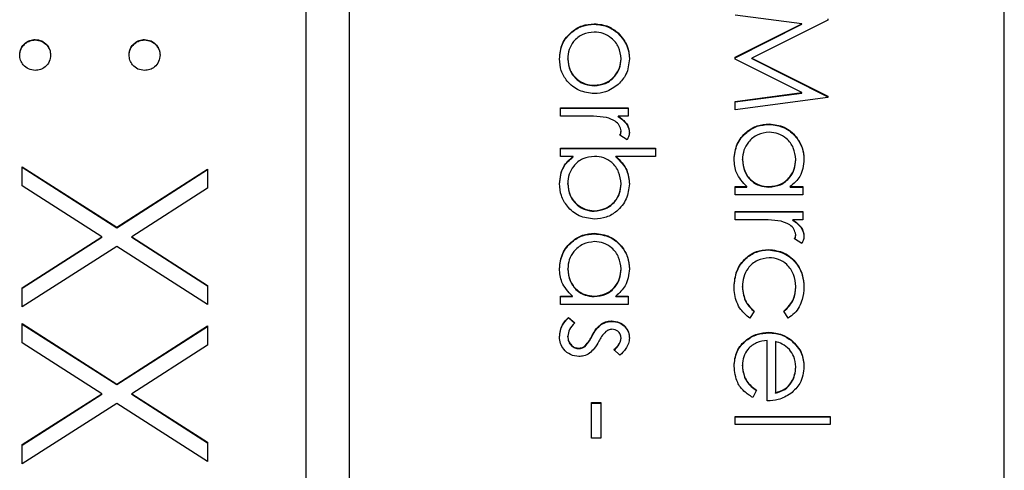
# Model space of a CAD drawing. Header units: millimetres. Extents: x 321 to 2529, y 215 to 2037.
# Tile 40 of 57: x 2221 to 2230, y 1165 to 1169. Entities that reach past the tile are written whole.
import ezdxf

# ---------------------------------------------------------------- set-up
doc = ezdxf.new("R2010")
doc.units = ezdxf.units.MM

msp = doc.modelspace()

# ---------------------------------------------------------------- linework, layer by layer
at = {"color": 7, "linetype": 'Continuous', "lineweight": 25}
for p, q in [((2223.8273, 1200.1811), (2223.8273, 1140.2385)), ((2224.2273, 1140.2385), (2224.2273, 1200.1811)), ((2230.2273, 1142.2366), (2230.2273, 1198.183)), ((2228.3729, 1168.8942), (2227.7623, 1168.975)), ((2226.47, 1168.8907), (2226.47, 1168.8951)), ((2227.7623, 1168.5877), (2228.3729, 1168.8942)), ((2227.7623, 1168.5833), (2228.3729, 1168.8898)), ((2228.609, 1168.9289), (2227.9143, 1168.5797)), ((2228.3729, 1168.8898), (2228.3729, 1168.8942)), ((2228.609, 1168.9398), (2228.609, 1168.9289)), ((2226.6895, 1168.806), (2226.6895, 1168.8104)), ((2221.3472, 1168.7464), (2221.3472, 1168.7508)), ((2222.3498, 1168.7464), (2222.3498, 1168.7508)), ((2226.2275, 1168.5708), (2226.2275, 1168.5752)), ((2226.7159, 1168.5708), (2226.7159, 1168.5752)), ((2227.7623, 1168.5706), (2227.7623, 1168.5877)), ((2228.3715, 1168.2652), (2227.7623, 1168.5706)), ((2227.9143, 1168.5797), (2228.609, 1168.2313)), ((2227.9143, 1168.5753), (2227.9143, 1168.5797)), ((2227.9143, 1168.5753), (2228.609, 1168.227)), ((2226.4695, 1168.3268), (2226.4695, 1168.3312)), ((2227.7623, 1168.1842), (2228.3715, 1168.2652)), ((2227.7623, 1168.1799), (2228.3715, 1168.2608)), ((2228.3715, 1168.2608), (2228.3715, 1168.2652)), ((2228.609, 1168.2203), (2227.7623, 1168.108)), ((2227.7623, 1168.108), (2227.7623, 1168.1842)), ((2228.609, 1168.2313), (2228.609, 1168.2203)), ((2226.1623, 1168.0492), (2226.1623, 1168.1252)), ((2226.1623, 1168.1252), (2226.781, 1168.1252)), ((2226.1623, 1168.1208), (2226.781, 1168.1208)), ((2226.781, 1168.1252), (2226.781, 1168.0492)), ((2226.3703, 1168.0492), (2226.1623, 1168.0492)), ((2226.781, 1168.0492), (2226.69, 1168.0492)), ((2226.69, 1168.0449), (2226.69, 1168.0492)), ((2228.0734, 1167.9735), (2228.0734, 1167.9778)), ((2226.7707, 1167.8324), (2226.7049, 1167.874)), ((2226.7159, 1167.9085), (2226.7159, 1167.9128)), ((2226.1623, 1167.7564), (2227.0307, 1167.7564)), ((2226.1623, 1167.6805), (2226.1623, 1167.7564)), ((2226.1623, 1167.7521), (2227.0307, 1167.7521)), ((2227.0307, 1167.7564), (2227.0307, 1167.6805)), ((2226.2768, 1167.6805), (2226.1623, 1167.6805)), ((2226.2768, 1167.6762), (2226.2768, 1167.6805)), ((2227.0307, 1167.6805), (2226.6688, 1167.6805)), ((2226.6688, 1167.6762), (2226.6688, 1167.6805)), ((2227.8275, 1167.6485), (2227.8275, 1167.6529)), ((2228.3159, 1167.6478), (2228.3159, 1167.6522)), ((2221.2273, 1167.5859), (2222.0944, 1167.0313)), ((2221.2273, 1167.41), (2221.2273, 1167.5859)), ((2221.2273, 1167.5815), (2222.0944, 1167.027)), ((2222.0944, 1167.0313), (2222.9273, 1167.5641)), ((2222.0944, 1167.027), (2222.9273, 1167.5597)), ((2222.9273, 1167.5641), (2222.9273, 1167.3882)), ((2226.2275, 1167.4271), (2226.2275, 1167.4315)), ((2226.7159, 1167.4259), (2226.7159, 1167.4303)), ((2221.9568, 1166.9436), (2221.2273, 1167.41)), ((2222.9273, 1167.3882), (2222.2319, 1166.9436)), ((2227.7623, 1167.4031), (2227.8693, 1167.4031)), ((2227.7623, 1167.3272), (2227.7623, 1167.4031)), ((2227.7623, 1167.3987), (2227.8693, 1167.3987)), ((2227.8693, 1167.3987), (2227.8693, 1167.4031)), ((2228.0703, 1167.3987), (2228.0703, 1167.4031)), ((2228.2666, 1167.4031), (2228.381, 1167.4031)), ((2228.2666, 1167.3987), (2228.2666, 1167.4031)), ((2228.2666, 1167.3987), (2228.381, 1167.3987)), ((2228.381, 1167.4031), (2228.381, 1167.3272)), ((2228.381, 1167.3272), (2227.7623, 1167.3272)), ((2226.4705, 1167.1773), (2226.4705, 1167.1817)), ((2227.7623, 1167.0995), (2227.7623, 1167.1754)), ((2227.7623, 1167.1754), (2228.381, 1167.1754)), ((2227.7623, 1167.171), (2228.381, 1167.171)), ((2228.381, 1167.1754), (2228.381, 1167.0995)), ((2227.9703, 1167.0995), (2227.7623, 1167.0995)), ((2228.381, 1167.0995), (2228.29, 1167.0995)), ((2228.29, 1167.0951), (2228.29, 1167.0995)), ((2222.0944, 1167.027), (2222.0944, 1167.0313)), ((2226.4734, 1166.9713), (2226.4734, 1166.9757)), ((2221.2273, 1166.4771), (2221.9568, 1166.9436)), ((2221.2273, 1166.4727), (2221.9568, 1166.9392)), ((2221.9568, 1166.9392), (2221.9568, 1166.9436)), ((2222.2319, 1166.9436), (2222.9273, 1166.4989)), ((2222.2319, 1166.9392), (2222.2319, 1166.9436)), ((2222.2319, 1166.9392), (2222.9273, 1166.4945)), ((2228.3707, 1166.8826), (2228.3049, 1166.9243)), ((2228.3159, 1166.9587), (2228.3159, 1166.9631)), ((2222.0944, 1166.8554), (2221.2273, 1166.3012)), ((2222.9273, 1166.323), (2222.0944, 1166.8554)), ((2228.0666, 1166.824), (2228.0666, 1166.8284)), ((2226.2275, 1166.6463), (2226.2275, 1166.6507)), ((2226.7159, 1166.6456), (2226.7159, 1166.65)), ((2221.2273, 1166.3012), (2221.2273, 1166.4771)), ((2222.9273, 1166.4989), (2222.9273, 1166.323)), ((2227.8275, 1166.4831), (2227.8275, 1166.4874)), ((2228.3159, 1166.4836), (2228.3159, 1166.4879)), ((2226.1623, 1166.4009), (2226.2693, 1166.4009)), ((2226.1623, 1166.325), (2226.1623, 1166.4009)), ((2226.1623, 1166.3965), (2226.2693, 1166.3965)), ((2226.2693, 1166.3965), (2226.2693, 1166.4009)), ((2226.4703, 1166.3965), (2226.4703, 1166.4009)), ((2226.6666, 1166.4009), (2226.781, 1166.4009)), ((2226.6666, 1166.3965), (2226.6666, 1166.4009)), ((2226.6666, 1166.3965), (2226.781, 1166.3965)), ((2226.781, 1166.4009), (2226.781, 1166.325)), ((2226.781, 1166.325), (2226.1623, 1166.325)), ((2227.936, 1166.2629), (2227.8943, 1166.1994)), ((2228.2469, 1166.1994), (2228.2074, 1166.2629)), ((2226.2353, 1166.2057), (2226.2926, 1166.1554)), ((2226.2353, 1166.2013), (2226.2353, 1166.2057)), ((2226.2353, 1166.2013), (2226.2926, 1166.151)), ((2226.6296, 1166.1688), (2226.6296, 1166.1732)), ((2221.2273, 1166.1488), (2222.0944, 1165.5942)), ((2221.2273, 1165.9729), (2221.2273, 1166.1488)), ((2221.2273, 1166.1444), (2222.0944, 1165.5899)), ((2222.0944, 1165.5942), (2222.9273, 1166.127)), ((2222.0944, 1165.5899), (2222.9273, 1166.1227)), ((2222.9273, 1166.127), (2222.9273, 1165.9511)), ((2226.5343, 1166.1405), (2226.5343, 1166.1449)), ((2228.07, 1166.0649), (2228.07, 1166.0693)), ((2226.2275, 1166.0285), (2226.2275, 1166.0329)), ((2226.4498, 1166.0339), (2226.4498, 1166.0383)), ((2226.7159, 1166.0126), (2226.7159, 1166.017)), ((2228.0554, 1165.4403), (2228.0554, 1165.9933)), ((2228.1314, 1165.9854), (2228.1314, 1165.5162)), ((2228.2766, 1165.9937), (2228.2766, 1165.9981)), ((2221.9568, 1165.5065), (2221.2273, 1165.9729)), ((2222.9273, 1165.9511), (2222.2319, 1165.5065)), ((2226.327, 1165.9194), (2226.327, 1165.9238)), ((2226.386, 1165.9402), (2226.386, 1165.9446)), ((2226.7039, 1165.8587), (2226.6508, 1165.9102)), ((2227.8275, 1165.7634), (2227.8275, 1165.7678)), ((2228.3159, 1165.7482), (2228.3159, 1165.7526)), ((2222.0944, 1165.5899), (2222.0944, 1165.5942)), ((2227.9577, 1165.5403), (2227.9223, 1165.4728)), ((2221.2273, 1165.04), (2221.9568, 1165.5065)), ((2221.2273, 1165.0357), (2221.9568, 1165.5021)), ((2221.9568, 1165.5021), (2221.9568, 1165.5065)), ((2222.2319, 1165.5065), (2222.9273, 1165.0618)), ((2222.2319, 1165.5021), (2222.2319, 1165.5065)), ((2222.2319, 1165.5021), (2222.9273, 1165.0574)), ((2228.1314, 1165.5118), (2228.1314, 1165.5162)), ((2222.0944, 1165.4184), (2221.2273, 1164.8641)), ((2222.9273, 1164.8859), (2222.0944, 1165.4184)), ((2226.4445, 1165.0996), (2226.4445, 1165.4249)), ((2226.4445, 1165.4249), (2226.5314, 1165.4249)), ((2226.4445, 1165.4205), (2226.5314, 1165.4205)), ((2226.5314, 1165.4249), (2226.5314, 1165.0996)), ((2227.7623, 1165.2234), (2227.7623, 1165.2993)), ((2227.7623, 1165.2993), (2228.6307, 1165.2993)), ((2227.7623, 1165.2949), (2228.6307, 1165.2949)), ((2228.6307, 1165.2993), (2228.6307, 1165.2234)), ((2228.6307, 1165.2234), (2227.7623, 1165.2234)), ((2226.5314, 1165.0996), (2226.4445, 1165.0996)), ((2221.2273, 1164.8641), (2221.2273, 1165.04)), ((2222.9273, 1165.0618), (2222.9273, 1164.8859))]:
    msp.add_line(p, q, dxfattribs=at)
for points, knots in [([(2226.1515, 1168.5749), (2226.1563, 1168.6222), (2226.1658, 1168.7169), (2226.2537, 1168.8211), (2226.3587, 1168.8849), (2226.4329, 1168.8917), (2226.47, 1168.8951)], [0, 0, 0, 0, 0.279776, 0.559179, 0.779592, 1, 1, 1, 1]), ([(2226.1515, 1168.5705), (2226.1563, 1168.6179), (2226.1658, 1168.7126), (2226.2537, 1168.8167), (2226.3587, 1168.8805), (2226.4329, 1168.8873), (2226.47, 1168.8907)], [0, 0, 0, 0, 0.279776, 0.559179, 0.779592, 1, 1, 1, 1]), ([(2226.47, 1168.8951), (2226.5156, 1168.8906), (2226.5971, 1168.8826), (2226.6612, 1168.8325), (2226.6895, 1168.8104)], [0, 0, 0, 0, 0.5592851, 1, 1, 1, 1]), ([(2226.47, 1168.8907), (2226.5156, 1168.8862), (2226.5971, 1168.8782), (2226.6612, 1168.8281), (2226.6895, 1168.806)], [0, 0, 0, 0, 0.559285, 1, 1, 1, 1]), ([(2226.4695, 1168.8192), (2226.4337, 1168.8147), (2226.3622, 1168.8056), (2226.2811, 1168.7411), (2226.235, 1168.6596), (2226.23, 1168.6033), (2226.2275, 1168.5752)], [0, 0, 0, 0, 0.279618, 0.559167, 0.779512, 1, 1, 1, 1]), ([(2226.7159, 1168.5752), (2226.7115, 1168.6113), (2226.7027, 1168.6836), (2226.6351, 1168.7627), (2226.5548, 1168.8118), (2226.4979, 1168.8167), (2226.4695, 1168.8192)], [0, 0, 0, 0, 0.279484, 0.559256, 0.779547, 1, 1, 1, 1]), ([(2226.6895, 1168.8104), (2226.7226, 1168.7722), (2226.7819, 1168.7038), (2226.7888, 1168.6143), (2226.7919, 1168.5749)], [0, 0, 0, 0, 0.55888, 1, 1, 1, 1]), ([(2226.6895, 1168.806), (2226.7226, 1168.7678), (2226.7819, 1168.6995), (2226.7888, 1168.61), (2226.7919, 1168.5705)], [0, 0, 0, 0, 0.55888, 1, 1, 1, 1]), ([(2221.2055, 1168.6093), (2221.2081, 1168.6301), (2221.2133, 1168.6717), (2221.2517, 1168.7178), (2221.298, 1168.7462), (2221.3308, 1168.7493), (2221.3472, 1168.7508)], [0, 0, 0, 0, 0.279581, 0.559143, 0.779575, 1, 1, 1, 1]), ([(2221.2055, 1168.6049), (2221.2081, 1168.6257), (2221.2133, 1168.6674), (2221.2517, 1168.7134), (2221.298, 1168.7418), (2221.3308, 1168.7449), (2221.3472, 1168.7464)], [0, 0, 0, 0, 0.2795812, 0.5591432, 0.7795754, 1, 1, 1, 1]), ([(2221.3472, 1168.7508), (2221.3681, 1168.7483), (2221.4099, 1168.7433), (2221.4561, 1168.7049), (2221.4845, 1168.6585), (2221.4874, 1168.6257), (2221.4889, 1168.6093)], [0, 0, 0, 0, 0.279576, 0.559284, 0.779552, 1, 1, 1, 1]), ([(2221.3472, 1168.7464), (2221.3681, 1168.7439), (2221.4099, 1168.739), (2221.4561, 1168.7005), (2221.4845, 1168.6541), (2221.4874, 1168.6213), (2221.4889, 1168.6049)], [0, 0, 0, 0, 0.279576, 0.559284, 0.779552, 1, 1, 1, 1]), ([(2222.2081, 1168.6093), (2222.2105, 1168.6302), (2222.2154, 1168.6719), (2222.2541, 1168.718), (2222.3005, 1168.7465), (2222.3333, 1168.7493), (2222.3498, 1168.7508)], [0, 0, 0, 0, 0.2796468, 0.5592988, 0.7796148, 1, 1, 1, 1]), ([(2222.2081, 1168.6049), (2222.2105, 1168.6258), (2222.2154, 1168.6676), (2222.2541, 1168.7137), (2222.3005, 1168.7421), (2222.3333, 1168.745), (2222.3498, 1168.7464)], [0, 0, 0, 0, 0.279647, 0.559299, 0.779615, 1, 1, 1, 1]), ([(2222.3498, 1168.7508), (2222.3706, 1168.7482), (2222.4123, 1168.743), (2222.4584, 1168.7046), (2222.4868, 1168.6583), (2222.4899, 1168.6256), (2222.4914, 1168.6093)], [0, 0, 0, 0, 0.2795852, 0.5594544, 0.7796968, 1, 1, 1, 1]), ([(2222.3498, 1168.7464), (2222.3706, 1168.7438), (2222.4123, 1168.7387), (2222.4584, 1168.7002), (2222.4868, 1168.654), (2222.4899, 1168.6212), (2222.4914, 1168.6049)], [0, 0, 0, 0, 0.279585, 0.559454, 0.779697, 1, 1, 1, 1]), ([(2221.3472, 1168.4677), (2221.3263, 1168.4702), (2221.2845, 1168.4751), (2221.2385, 1168.5138), (2221.21, 1168.5601), (2221.207, 1168.5929), (2221.2055, 1168.6093)], [0, 0, 0, 0, 0.2794691, 0.5593578, 0.7796739, 1, 1, 1, 1]), ([(2221.4889, 1168.6093), (2221.4865, 1168.5883), (2221.4817, 1168.5465), (2221.4427, 1168.5007), (2221.3966, 1168.4716), (2221.3637, 1168.469), (2221.3472, 1168.4677)], [0, 0, 0, 0, 0.2796016, 0.559212, 0.7794752, 1, 1, 1, 1]), ([(2222.3498, 1168.4677), (2222.3288, 1168.4701), (2222.2869, 1168.4748), (2222.241, 1168.5137), (2222.2122, 1168.56), (2222.2095, 1168.5928), (2222.2081, 1168.6093)], [0, 0, 0, 0, 0.279517, 0.559326, 0.779544, 1, 1, 1, 1]), ([(2222.4914, 1168.6093), (2222.4891, 1168.5883), (2222.4843, 1168.5465), (2222.4453, 1168.5007), (2222.3992, 1168.4716), (2222.3662, 1168.469), (2222.3498, 1168.4677)], [0, 0, 0, 0, 0.2796016, 0.559212, 0.7794752, 1, 1, 1, 1]), ([(2226.47, 1168.2553), (2226.4229, 1168.2611), (2226.3288, 1168.2727), (2226.2231, 1168.3579), (2226.16, 1168.4637), (2226.1543, 1168.5378), (2226.1515, 1168.5749)], [0, 0, 0, 0, 0.279521, 0.559381, 0.779507, 1, 1, 1, 1]), ([(2226.2275, 1168.5752), (2226.2315, 1168.5394), (2226.2397, 1168.4677), (2226.3042, 1168.3867), (2226.3851, 1168.3394), (2226.4413, 1168.3339), (2226.4695, 1168.3312)], [0, 0, 0, 0, 0.279745, 0.559113, 0.779606, 1, 1, 1, 1]), ([(2226.2275, 1168.5708), (2226.2315, 1168.535), (2226.2397, 1168.4633), (2226.3042, 1168.3823), (2226.3851, 1168.335), (2226.4413, 1168.3296), (2226.4695, 1168.3268)], [0, 0, 0, 0, 0.279745, 0.559113, 0.779606, 1, 1, 1, 1]), ([(2226.4695, 1168.3312), (2226.5057, 1168.3354), (2226.5781, 1168.3437), (2226.6577, 1168.4105), (2226.7081, 1168.49), (2226.7133, 1168.5468), (2226.7159, 1168.5752)], [0, 0, 0, 0, 0.279586, 0.559398, 0.779653, 1, 1, 1, 1]), ([(2226.4695, 1168.3268), (2226.5057, 1168.331), (2226.5781, 1168.3393), (2226.6577, 1168.4061), (2226.7081, 1168.4856), (2226.7133, 1168.5424), (2226.7159, 1168.5708)], [0, 0, 0, 0, 0.2795862, 0.5593981, 0.7796526, 1, 1, 1, 1]), ([(2226.7919, 1168.5749), (2226.7867, 1168.5247), (2226.7773, 1168.435), (2226.7167, 1168.3691), (2226.69, 1168.34)], [0, 0, 0, 0, 0.559182, 1, 1, 1, 1]), ([(2226.69, 1168.34), (2226.6531, 1168.3127), (2226.5872, 1168.2638), (2226.5058, 1168.2579), (2226.47, 1168.2553)], [0, 0, 0, 0, 0.5592165, 1, 1, 1, 1]), ([(2226.5826, 1168.0357), (2226.5431, 1168.0407), (2226.4726, 1168.0496), (2226.4016, 1168.0494), (2226.3703, 1168.0492)], [0, 0, 0, 0, 0.559636, 1, 1, 1, 1]), ([(2226.7159, 1167.9128), (2226.712, 1167.9307), (2226.7042, 1167.9666), (2226.6544, 1168.0126), (2226.6098, 1168.0269), (2226.5826, 1168.0357)], [0, 0, 0, 0, 0.278336, 0.558768, 1, 1, 1, 1]), ([(2226.69, 1168.0492), (2226.719, 1168.028), (2226.7596, 1167.9984), (2226.7881, 1167.9403), (2226.7906, 1167.9124), (2226.7919, 1167.8984)], [0, 0, 0, 0, 0.558788, 0.779481, 1, 1, 1, 1]), ([(2226.69, 1168.0449), (2226.719, 1168.0236), (2226.7596, 1167.994), (2226.7881, 1167.9359), (2226.7906, 1167.908), (2226.7919, 1167.8941)], [0, 0, 0, 0, 0.558788, 0.779481, 1, 1, 1, 1]), ([(2227.7515, 1167.6556), (2227.757, 1167.7031), (2227.7682, 1167.7981), (2227.8557, 1167.9033), (2227.9612, 1167.9682), (2228.036, 1167.9746), (2228.0734, 1167.9778)], [0, 0, 0, 0, 0.279573, 0.559333, 0.779589, 1, 1, 1, 1]), ([(2227.7515, 1167.6512), (2227.757, 1167.6987), (2227.7682, 1167.7937), (2227.8557, 1167.8989), (2227.9612, 1167.9639), (2228.036, 1167.9703), (2228.0734, 1167.9735)], [0, 0, 0, 0, 0.279573, 0.559333, 0.779589, 1, 1, 1, 1]), ([(2228.0734, 1167.9778), (2228.1208, 1167.972), (2228.2157, 1167.9602), (2228.3189, 1167.8707), (2228.3823, 1167.7649), (2228.3887, 1167.6904), (2228.3919, 1167.6532)], [0, 0, 0, 0, 0.279413, 0.559191, 0.779548, 1, 1, 1, 1]), ([(2228.0734, 1167.9735), (2228.1208, 1167.9676), (2228.2157, 1167.9558), (2228.3189, 1167.8663), (2228.3823, 1167.7605), (2228.3887, 1167.6861), (2228.3919, 1167.6488)], [0, 0, 0, 0, 0.279413, 0.559191, 0.779548, 1, 1, 1, 1]), ([(2226.7049, 1167.874), (2226.7081, 1167.881), (2226.7139, 1167.8933), (2226.7153, 1167.9069), (2226.7159, 1167.9128)], [0, 0, 0, 0, 0.560396, 1, 1, 1, 1]), ([(2226.7063, 1167.8732), (2226.7089, 1167.879), (2226.7141, 1167.8902), (2226.7153, 1167.9025), (2226.7159, 1167.9085)], [0, 0, 0, 0, 0.51545, 1, 1, 1, 1]), ([(2226.7919, 1167.8984), (2226.7903, 1167.8853), (2226.7875, 1167.8618), (2226.7758, 1167.8414), (2226.7707, 1167.8324)], [0, 0, 0, 0, 0.559243, 1, 1, 1, 1]), ([(2228.0725, 1167.9019), (2228.0364, 1167.8968), (2227.9641, 1167.8866), (2227.8834, 1167.82), (2227.8358, 1167.7382), (2227.8302, 1167.6813), (2227.8275, 1167.6529)], [0, 0, 0, 0, 0.279429, 0.559146, 0.77957, 1, 1, 1, 1]), ([(2228.3159, 1167.6522), (2228.3117, 1167.6884), (2228.3032, 1167.7609), (2228.2387, 1167.8432), (2228.1579, 1167.8927), (2228.101, 1167.8989), (2228.0725, 1167.9019)], [0, 0, 0, 0, 0.279767, 0.559291, 0.779719, 1, 1, 1, 1]), ([(2226.1515, 1167.4308), (2226.1579, 1167.4864), (2226.1694, 1167.586), (2226.2439, 1167.6516), (2226.2768, 1167.6805)], [0, 0, 0, 0, 0.558922, 1, 1, 1, 1]), ([(2226.1515, 1167.4264), (2226.1579, 1167.4821), (2226.1694, 1167.5816), (2226.2439, 1167.6472), (2226.2768, 1167.6762)], [0, 0, 0, 0, 0.558922, 1, 1, 1, 1]), ([(2226.4729, 1167.6805), (2226.4362, 1167.6765), (2226.3629, 1167.6683), (2226.2819, 1167.6002), (2226.2344, 1167.5177), (2226.2298, 1167.4602), (2226.2275, 1167.4315)], [0, 0, 0, 0, 0.279639, 0.559192, 0.779512, 1, 1, 1, 1]), ([(2226.7159, 1167.4303), (2226.7114, 1167.4665), (2226.7025, 1167.539), (2226.6406, 1167.6236), (2226.5587, 1167.6731), (2226.5015, 1167.678), (2226.4729, 1167.6805)], [0, 0, 0, 0, 0.279786, 0.559477, 0.779627, 1, 1, 1, 1]), ([(2226.6688, 1167.6805), (2226.7079, 1167.6409), (2226.778, 1167.57), (2226.7876, 1167.4717), (2226.7919, 1167.4284)], [0, 0, 0, 0, 0.559294, 1, 1, 1, 1]), ([(2226.6688, 1167.6762), (2226.7079, 1167.6365), (2226.778, 1167.5656), (2226.7876, 1167.4673), (2226.7919, 1167.424)], [0, 0, 0, 0, 0.559294, 1, 1, 1, 1]), ([(2227.8693, 1167.4031), (2227.8313, 1167.4431), (2227.7631, 1167.5148), (2227.755, 1167.6125), (2227.7515, 1167.6556)], [0, 0, 0, 0, 0.558763, 1, 1, 1, 1]), ([(2227.8275, 1167.6529), (2227.8318, 1167.6166), (2227.8406, 1167.5442), (2227.9026, 1167.4597), (2227.9845, 1167.4106), (2228.0417, 1167.4056), (2228.0703, 1167.4031)], [0, 0, 0, 0, 0.279822, 0.559387, 0.779603, 1, 1, 1, 1]), ([(2227.8275, 1167.6485), (2227.8318, 1167.6122), (2227.8406, 1167.5398), (2227.9026, 1167.4553), (2227.9845, 1167.4062), (2228.0417, 1167.4012), (2228.0703, 1167.3987)], [0, 0, 0, 0, 0.2798222, 0.5593866, 0.7796028, 1, 1, 1, 1]), ([(2228.0703, 1167.4031), (2228.107, 1167.4072), (2228.1804, 1167.4153), (2228.2611, 1167.4836), (2228.3091, 1167.5659), (2228.3136, 1167.6234), (2228.3159, 1167.6522)], [0, 0, 0, 0, 0.27966, 0.55921, 0.779487, 1, 1, 1, 1]), ([(2228.0703, 1167.3987), (2228.107, 1167.4028), (2228.1804, 1167.4109), (2228.2611, 1167.4792), (2228.3091, 1167.5615), (2228.3136, 1167.619), (2228.3159, 1167.6478)], [0, 0, 0, 0, 0.27966, 0.55921, 0.779487, 1, 1, 1, 1]), ([(2228.3919, 1167.6532), (2228.3856, 1167.5974), (2228.3743, 1167.4976), (2228.2995, 1167.432), (2228.2666, 1167.4031)], [0, 0, 0, 0, 0.559062, 1, 1, 1, 1]), ([(2226.4705, 1167.1058), (2226.423, 1167.1116), (2226.3279, 1167.1232), (2226.2246, 1167.213), (2226.161, 1167.3189), (2226.1546, 1167.3935), (2226.1515, 1167.4308)], [0, 0, 0, 0, 0.279433, 0.559216, 0.779559, 1, 1, 1, 1]), ([(2226.2275, 1167.4315), (2226.2317, 1167.3952), (2226.2401, 1167.3228), (2226.3045, 1167.2406), (2226.3852, 1167.191), (2226.4421, 1167.1848), (2226.4705, 1167.1817)], [0, 0, 0, 0, 0.279756, 0.559279, 0.779725, 1, 1, 1, 1]), ([(2226.2275, 1167.4271), (2226.2317, 1167.3909), (2226.2401, 1167.3185), (2226.3045, 1167.2362), (2226.3852, 1167.1866), (2226.4421, 1167.1804), (2226.4705, 1167.1773)], [0, 0, 0, 0, 0.279756, 0.559279, 0.779725, 1, 1, 1, 1]), ([(2226.4705, 1167.1817), (2226.5066, 1167.1868), (2226.5788, 1167.1972), (2226.6597, 1167.2633), (2226.7075, 1167.345), (2226.7131, 1167.4018), (2226.7159, 1167.4303)], [0, 0, 0, 0, 0.279403, 0.559104, 0.779552, 1, 1, 1, 1]), ([(2226.7919, 1167.4284), (2226.7864, 1167.3809), (2226.7753, 1167.2859), (2226.6878, 1167.1808), (2226.5826, 1167.1154), (2226.5079, 1167.109), (2226.4705, 1167.1058)], [0, 0, 0, 0, 0.279577, 0.559334, 0.779604, 1, 1, 1, 1]), ([(2226.4705, 1167.1773), (2226.5066, 1167.1825), (2226.5788, 1167.1928), (2226.6597, 1167.2589), (2226.7075, 1167.3406), (2226.7131, 1167.3975), (2226.7159, 1167.4259)], [0, 0, 0, 0, 0.279403, 0.559104, 0.779552, 1, 1, 1, 1]), ([(2228.1826, 1167.0859), (2228.1431, 1167.0909), (2228.0726, 1167.0998), (2228.0016, 1167.0996), (2227.9703, 1167.0995)], [0, 0, 0, 0, 0.559636, 1, 1, 1, 1]), ([(2228.3159, 1166.9631), (2228.312, 1166.9809), (2228.3042, 1167.0168), (2228.2544, 1167.0629), (2228.2098, 1167.0772), (2228.1826, 1167.0859)], [0, 0, 0, 0, 0.278336, 0.558768, 1, 1, 1, 1]), ([(2228.29, 1167.0995), (2228.319, 1167.0782), (2228.3596, 1167.0486), (2228.3881, 1166.9905), (2228.3906, 1166.9626), (2228.3919, 1166.9487)], [0, 0, 0, 0, 0.558788, 0.779481, 1, 1, 1, 1]), ([(2228.29, 1167.0951), (2228.319, 1167.0738), (2228.3596, 1167.0442), (2228.3881, 1166.9861), (2228.3906, 1166.9582), (2228.3919, 1166.9443)], [0, 0, 0, 0, 0.5587877, 0.7794811, 1, 1, 1, 1]), ([(2226.1515, 1166.6534), (2226.157, 1166.7009), (2226.1682, 1166.7959), (2226.2557, 1166.9011), (2226.3612, 1166.966), (2226.436, 1166.9724), (2226.4734, 1166.9757)], [0, 0, 0, 0, 0.279573, 0.559333, 0.779589, 1, 1, 1, 1]), ([(2226.1515, 1166.649), (2226.157, 1166.6965), (2226.1682, 1166.7915), (2226.2557, 1166.8967), (2226.3612, 1166.9617), (2226.436, 1166.9681), (2226.4734, 1166.9713)], [0, 0, 0, 0, 0.279573, 0.559333, 0.779589, 1, 1, 1, 1]), ([(2226.4734, 1166.9757), (2226.5208, 1166.9698), (2226.6157, 1166.958), (2226.7189, 1166.8685), (2226.7823, 1166.7627), (2226.7887, 1166.6882), (2226.7919, 1166.651)], [0, 0, 0, 0, 0.279413, 0.559191, 0.779548, 1, 1, 1, 1]), ([(2226.4734, 1166.9713), (2226.5208, 1166.9654), (2226.6157, 1166.9536), (2226.7189, 1166.8641), (2226.7823, 1166.7583), (2226.7887, 1166.6839), (2226.7919, 1166.6466)], [0, 0, 0, 0, 0.279413, 0.559191, 0.779548, 1, 1, 1, 1]), ([(2226.4725, 1166.8997), (2226.4364, 1166.8946), (2226.3641, 1166.8844), (2226.2834, 1166.8178), (2226.2358, 1166.736), (2226.2302, 1166.6791), (2226.2275, 1166.6507)], [0, 0, 0, 0, 0.279429, 0.559146, 0.77957, 1, 1, 1, 1]), ([(2226.7159, 1166.65), (2226.7117, 1166.6862), (2226.7032, 1166.7587), (2226.6387, 1166.841), (2226.5579, 1166.8905), (2226.501, 1166.8967), (2226.4725, 1166.8997)], [0, 0, 0, 0, 0.2797672, 0.5592905, 0.7797189, 1, 1, 1, 1]), ([(2228.3049, 1166.9243), (2228.3081, 1166.9312), (2228.3139, 1166.9436), (2228.3153, 1166.9571), (2228.3159, 1166.9631)], [0, 0, 0, 0, 0.560396, 1, 1, 1, 1]), ([(2228.3063, 1166.9234), (2228.3089, 1166.9292), (2228.3141, 1166.9404), (2228.3153, 1166.9527), (2228.3159, 1166.9587)], [0, 0, 0, 0, 0.51545, 1, 1, 1, 1]), ([(2228.3919, 1166.9487), (2228.3903, 1166.9355), (2228.3875, 1166.9121), (2228.3758, 1166.8916), (2228.3707, 1166.8826)], [0, 0, 0, 0, 0.559243, 1, 1, 1, 1]), ([(2227.7515, 1166.4886), (2227.7559, 1166.5372), (2227.7648, 1166.6341), (2227.8468, 1166.7465), (2227.9523, 1166.8173), (2228.0285, 1166.8247), (2228.0666, 1166.8284)], [0, 0, 0, 0, 0.280077, 0.559647, 0.779819, 1, 1, 1, 1]), ([(2227.7515, 1166.4842), (2227.7559, 1166.5328), (2227.7648, 1166.6298), (2227.8468, 1166.7421), (2227.9523, 1166.8129), (2228.0285, 1166.8203), (2228.0666, 1166.824)], [0, 0, 0, 0, 0.280077, 0.559647, 0.779819, 1, 1, 1, 1]), ([(2228.0666, 1166.8284), (2228.1161, 1166.8217), (2228.2151, 1166.8084), (2228.3235, 1166.7138), (2228.3829, 1166.5991), (2228.3889, 1166.5213), (2228.3919, 1166.4824)], [0, 0, 0, 0, 0.279381, 0.558782, 0.779281, 1, 1, 1, 1]), ([(2228.0666, 1166.824), (2228.1161, 1166.8173), (2228.2151, 1166.8041), (2228.3235, 1166.7094), (2228.3829, 1166.5948), (2228.3889, 1166.5169), (2228.3919, 1166.478)], [0, 0, 0, 0, 0.279381, 0.558782, 0.779281, 1, 1, 1, 1]), ([(2228.0734, 1166.7524), (2228.0357, 1166.7471), (2227.9605, 1166.7365), (2227.8783, 1166.664), (2227.8341, 1166.5763), (2227.8297, 1166.5171), (2227.8275, 1166.4874)], [0, 0, 0, 0, 0.279332, 0.558778, 0.779267, 1, 1, 1, 1]), ([(2228.3159, 1166.4879), (2228.3125, 1166.5255), (2228.3058, 1166.6006), (2228.243, 1166.688), (2228.1619, 1166.7438), (2228.1029, 1166.7496), (2228.0734, 1166.7524)], [0, 0, 0, 0, 0.280136, 0.559769, 0.77989, 1, 1, 1, 1]), ([(2226.2693, 1166.4009), (2226.2313, 1166.441), (2226.1631, 1166.5126), (2226.155, 1166.6103), (2226.1515, 1166.6534)], [0, 0, 0, 0, 0.558763, 1, 1, 1, 1]), ([(2226.2275, 1166.6507), (2226.2318, 1166.6144), (2226.2406, 1166.542), (2226.3026, 1166.4575), (2226.3845, 1166.4084), (2226.4417, 1166.4034), (2226.4703, 1166.4009)], [0, 0, 0, 0, 0.279822, 0.559387, 0.779603, 1, 1, 1, 1]), ([(2226.2275, 1166.6463), (2226.2318, 1166.6101), (2226.2406, 1166.5376), (2226.3026, 1166.4531), (2226.3845, 1166.404), (2226.4417, 1166.399), (2226.4703, 1166.3965)], [0, 0, 0, 0, 0.279822, 0.559387, 0.779603, 1, 1, 1, 1]), ([(2226.4703, 1166.4009), (2226.507, 1166.405), (2226.5804, 1166.4131), (2226.6611, 1166.4814), (2226.7091, 1166.5637), (2226.7136, 1166.6212), (2226.7159, 1166.65)], [0, 0, 0, 0, 0.27966, 0.55921, 0.779487, 1, 1, 1, 1]), ([(2226.4703, 1166.3965), (2226.507, 1166.4006), (2226.5804, 1166.4087), (2226.6611, 1166.477), (2226.7091, 1166.5594), (2226.7136, 1166.6168), (2226.7159, 1166.6456)], [0, 0, 0, 0, 0.27966, 0.55921, 0.779487, 1, 1, 1, 1]), ([(2226.7919, 1166.651), (2226.7856, 1166.5952), (2226.7743, 1166.4954), (2226.6995, 1166.4298), (2226.6666, 1166.4009)], [0, 0, 0, 0, 0.559062, 1, 1, 1, 1]), ([(2227.8943, 1166.1994), (2227.8646, 1166.2238), (2227.8157, 1166.2641), (2227.7753, 1166.3429), (2227.7546, 1166.4145), (2227.7525, 1166.4639), (2227.7515, 1166.4886)], [0, 0, 0, 0, 0.338983, 0.559249, 0.779562, 1, 1, 1, 1]), ([(2227.8275, 1166.4874), (2227.8334, 1166.4382), (2227.8441, 1166.3502), (2227.9079, 1166.2896), (2227.936, 1166.2629)], [0, 0, 0, 0, 0.558788, 1, 1, 1, 1]), ([(2227.8275, 1166.4831), (2227.8334, 1166.4339), (2227.8441, 1166.3458), (2227.9079, 1166.2853), (2227.936, 1166.2585)], [0, 0, 0, 0, 0.558788, 1, 1, 1, 1]), ([(2228.2074, 1166.2629), (2228.2427, 1166.2981), (2228.3059, 1166.361), (2228.3128, 1166.4491), (2228.3159, 1166.4879)], [0, 0, 0, 0, 0.558451, 1, 1, 1, 1]), ([(2228.2074, 1166.2585), (2228.2427, 1166.2937), (2228.3059, 1166.3566), (2228.3128, 1166.4447), (2228.3159, 1166.4836)], [0, 0, 0, 0, 0.558451, 1, 1, 1, 1]), ([(2228.3919, 1166.4824), (2228.3887, 1166.4446), (2228.3835, 1166.3824), (2228.3496, 1166.3023), (2228.3075, 1166.2411), (2228.2671, 1166.2133), (2228.2469, 1166.1994)], [0, 0, 0, 0, 0.339714, 0.560013, 0.780007, 1, 1, 1, 1]), ([(2226.1515, 1166.029), (2226.1564, 1166.0673), (2226.1652, 1166.136), (2226.2138, 1166.1844), (2226.2353, 1166.2057)], [0, 0, 0, 0, 0.559289, 1, 1, 1, 1]), ([(2226.1515, 1166.0246), (2226.1564, 1166.063), (2226.1652, 1166.1316), (2226.2138, 1166.18), (2226.2353, 1166.2013)], [0, 0, 0, 0, 0.559289, 1, 1, 1, 1]), ([(2226.5343, 1166.1449), (2226.551, 1166.1541), (2226.5808, 1166.1705), (2226.6147, 1166.1724), (2226.6296, 1166.1732)], [0, 0, 0, 0, 0.559587, 1, 1, 1, 1]), ([(2226.5343, 1166.1405), (2226.551, 1166.1497), (2226.5808, 1166.1661), (2226.6147, 1166.168), (2226.6296, 1166.1688)], [0, 0, 0, 0, 0.559587, 1, 1, 1, 1]), ([(2226.6296, 1166.1732), (2226.6533, 1166.1709), (2226.7006, 1166.1664), (2226.7548, 1166.1252), (2226.7874, 1166.0727), (2226.7904, 1166.0355), (2226.7919, 1166.017)], [0, 0, 0, 0, 0.279936, 0.559437, 0.779611, 1, 1, 1, 1]), ([(2226.6296, 1166.1688), (2226.6533, 1166.1666), (2226.7006, 1166.1621), (2226.7548, 1166.1208), (2226.7874, 1166.0683), (2226.7904, 1166.0312), (2226.7919, 1166.0126)], [0, 0, 0, 0, 0.279936, 0.559437, 0.779611, 1, 1, 1, 1]), ([(2226.2926, 1166.1554), (2226.273, 1166.1362), (2226.238, 1166.1019), (2226.2307, 1166.0539), (2226.2275, 1166.0329)], [0, 0, 0, 0, 0.560833, 1, 1, 1, 1]), ([(2226.4498, 1166.0383), (2226.4624, 1166.0608), (2226.4848, 1166.101), (2226.5192, 1166.1315), (2226.5343, 1166.1449)], [0, 0, 0, 0, 0.560659, 1, 1, 1, 1]), ([(2226.4498, 1166.0339), (2226.4624, 1166.0564), (2226.4848, 1166.0966), (2226.5192, 1166.1271), (2226.5343, 1166.1405)], [0, 0, 0, 0, 0.560659, 1, 1, 1, 1]), ([(2226.5765, 1166.0763), (2226.5627, 1166.0612), (2226.5379, 1166.0342), (2226.5204, 1166.0021), (2226.5127, 1165.988)], [0, 0, 0, 0, 0.5590178, 1, 1, 1, 1]), ([(2226.6326, 1166.0973), (2226.6212, 1166.0959), (2226.6007, 1166.0934), (2226.5839, 1166.0815), (2226.5765, 1166.0763)], [0, 0, 0, 0, 0.559054, 1, 1, 1, 1]), ([(2226.7159, 1166.017), (2226.7143, 1166.029), (2226.7112, 1166.053), (2226.6877, 1166.0786), (2226.661, 1166.0947), (2226.6421, 1166.0964), (2226.6326, 1166.0973)], [0, 0, 0, 0, 0.279313, 0.559072, 0.779518, 1, 1, 1, 1]), ([(2227.7515, 1165.7583), (2227.7557, 1165.8053), (2227.7641, 1165.8992), (2227.8545, 1166.0003), (2227.9602, 1166.0591), (2228.0334, 1166.0659), (2228.07, 1166.0693)], [0, 0, 0, 0, 0.279885, 0.558859, 0.779462, 1, 1, 1, 1]), ([(2228.07, 1166.0693), (2228.112, 1166.0655), (2228.1871, 1166.0588), (2228.2492, 1166.0166), (2228.2766, 1165.9981)], [0, 0, 0, 0, 0.559427, 1, 1, 1, 1]), ([(2226.3302, 1165.8478), (2226.3036, 1165.8509), (2226.2503, 1165.8571), (2226.1913, 1165.9063), (2226.1564, 1165.9663), (2226.1531, 1166.0081), (2226.1515, 1166.029)], [0, 0, 0, 0, 0.279548, 0.559226, 0.779475, 1, 1, 1, 1]), ([(2226.2275, 1166.0329), (2226.229, 1166.0175), (2226.2321, 1165.9868), (2226.2582, 1165.9514), (2226.2908, 1165.9278), (2226.3149, 1165.9251), (2226.327, 1165.9238)], [0, 0, 0, 0, 0.279988, 0.559745, 0.779963, 1, 1, 1, 1]), ([(2226.2275, 1166.0285), (2226.229, 1166.0131), (2226.2321, 1165.9824), (2226.2582, 1165.947), (2226.2908, 1165.9234), (2226.3149, 1165.9207), (2226.327, 1165.9194)], [0, 0, 0, 0, 0.279988, 0.559745, 0.779963, 1, 1, 1, 1]), ([(2226.386, 1165.9446), (2226.3998, 1165.9608), (2226.4245, 1165.9898), (2226.442, 1166.0235), (2226.4498, 1166.0383)], [0, 0, 0, 0, 0.559074, 1, 1, 1, 1]), ([(2226.386, 1165.9402), (2226.3998, 1165.9564), (2226.4245, 1165.9854), (2226.442, 1166.0191), (2226.4498, 1166.0339)], [0, 0, 0, 0, 0.559074, 1, 1, 1, 1]), ([(2226.5127, 1165.988), (2226.4997, 1165.9646), (2226.4765, 1165.9229), (2226.4413, 1165.8908), (2226.4259, 1165.8767)], [0, 0, 0, 0, 0.560649, 1, 1, 1, 1]), ([(2226.6508, 1165.9102), (2226.6695, 1165.9265), (2226.7027, 1165.9555), (2226.7119, 1165.9982), (2226.7159, 1166.017)], [0, 0, 0, 0, 0.562045, 1, 1, 1, 1]), ([(2226.6508, 1165.9058), (2226.6695, 1165.9221), (2226.7027, 1165.9511), (2226.7119, 1165.9939), (2226.7159, 1166.0126)], [0, 0, 0, 0, 0.562045, 1, 1, 1, 1]), ([(2226.7919, 1166.017), (2226.7899, 1165.9996), (2226.786, 1165.9648), (2226.7548, 1165.9097), (2226.7232, 1165.878), (2226.7039, 1165.8587)], [0, 0, 0, 0, 0.279553, 0.559703, 1, 1, 1, 1]), ([(2227.7515, 1165.7539), (2227.7557, 1165.801), (2227.7641, 1165.8949), (2227.8545, 1165.996), (2227.9602, 1166.0548), (2228.0334, 1166.0615), (2228.07, 1166.0649)], [0, 0, 0, 0, 0.279885, 0.558859, 0.779462, 1, 1, 1, 1]), ([(2228.0554, 1165.9933), (2228.0219, 1165.9895), (2227.9549, 1165.9817), (2227.8791, 1165.9219), (2227.8339, 1165.8468), (2227.8296, 1165.7942), (2227.8275, 1165.7678)], [0, 0, 0, 0, 0.279963, 0.559359, 0.779526, 1, 1, 1, 1]), ([(2228.07, 1166.0649), (2228.112, 1166.0611), (2228.1871, 1166.0544), (2228.2492, 1166.0123), (2228.2766, 1165.9937)], [0, 0, 0, 0, 0.559427, 1, 1, 1, 1]), ([(2228.2579, 1165.9118), (2228.237, 1165.9303), (2228.1996, 1165.9633), (2228.1523, 1165.9786), (2228.1314, 1165.9854)], [0, 0, 0, 0, 0.558795, 1, 1, 1, 1]), ([(2228.2766, 1165.9981), (2228.314, 1165.9601), (2228.3809, 1165.8922), (2228.3885, 1165.798), (2228.3919, 1165.7565)], [0, 0, 0, 0, 0.5585773, 1, 1, 1, 1]), ([(2228.2766, 1165.9937), (2228.314, 1165.9558), (2228.3809, 1165.8878), (2228.3885, 1165.7936), (2228.3919, 1165.7521)], [0, 0, 0, 0, 0.558577, 1, 1, 1, 1]), ([(2226.327, 1165.9238), (2226.3391, 1165.9249), (2226.3606, 1165.9269), (2226.3783, 1165.9392), (2226.386, 1165.9446)], [0, 0, 0, 0, 0.559603, 1, 1, 1, 1]), ([(2226.327, 1165.9194), (2226.3391, 1165.9205), (2226.3606, 1165.9225), (2226.3783, 1165.9348), (2226.386, 1165.9402)], [0, 0, 0, 0, 0.559603, 1, 1, 1, 1]), ([(2228.3159, 1165.7526), (2228.3131, 1165.7854), (2228.308, 1165.844), (2228.2732, 1165.8911), (2228.2579, 1165.9118)], [0, 0, 0, 0, 0.559458, 1, 1, 1, 1]), ([(2226.4259, 1165.8767), (2226.4092, 1165.8673), (2226.3793, 1165.8505), (2226.3452, 1165.8487), (2226.3302, 1165.8478)], [0, 0, 0, 0, 0.559466, 1, 1, 1, 1]), ([(2227.9223, 1165.4728), (2227.8943, 1165.4901), (2227.8383, 1165.5245), (2227.7664, 1165.6218), (2227.7571, 1165.7066), (2227.7515, 1165.7583)], [0, 0, 0, 0, 0.280919, 0.561407, 1, 1, 1, 1]), ([(2227.8275, 1165.7678), (2227.8305, 1165.7367), (2227.8355, 1165.6853), (2227.8667, 1165.6199), (2227.9078, 1165.5746), (2227.9411, 1165.5517), (2227.9577, 1165.5403)], [0, 0, 0, 0, 0.339465, 0.559626, 0.779498, 1, 1, 1, 1]), ([(2227.8275, 1165.7634), (2227.8305, 1165.7323), (2227.8355, 1165.681), (2227.8667, 1165.6155), (2227.9078, 1165.5702), (2227.9411, 1165.5473), (2227.9577, 1165.5359)], [0, 0, 0, 0, 0.339465, 0.559626, 0.779498, 1, 1, 1, 1]), ([(2228.1314, 1165.5162), (2228.1607, 1165.5255), (2228.2192, 1165.544), (2228.2781, 1165.6089), (2228.3103, 1165.6809), (2228.314, 1165.7287), (2228.3159, 1165.7526)], [0, 0, 0, 0, 0.280138, 0.559194, 0.779598, 1, 1, 1, 1]), ([(2228.1314, 1165.5118), (2228.1607, 1165.5211), (2228.2192, 1165.5396), (2228.2781, 1165.6046), (2228.3103, 1165.6765), (2228.314, 1165.7243), (2228.3159, 1165.7482)], [0, 0, 0, 0, 0.280138, 0.559194, 0.779598, 1, 1, 1, 1]), ([(2228.3919, 1165.7565), (2228.3855, 1165.7015), (2228.3741, 1165.6032), (2228.302, 1165.5368), (2228.2701, 1165.5075)], [0, 0, 0, 0, 0.558919, 1, 1, 1, 1]), ([(2228.2701, 1165.5075), (2228.2329, 1165.4855), (2228.1663, 1165.4461), (2228.0893, 1165.4421), (2228.0554, 1165.4403)], [0, 0, 0, 0, 0.558897, 1, 1, 1, 1])]:
    msp.add_open_spline(points, degree=3, knots=knots, dxfattribs=at)

doc.saveas('drawing.dxf')
